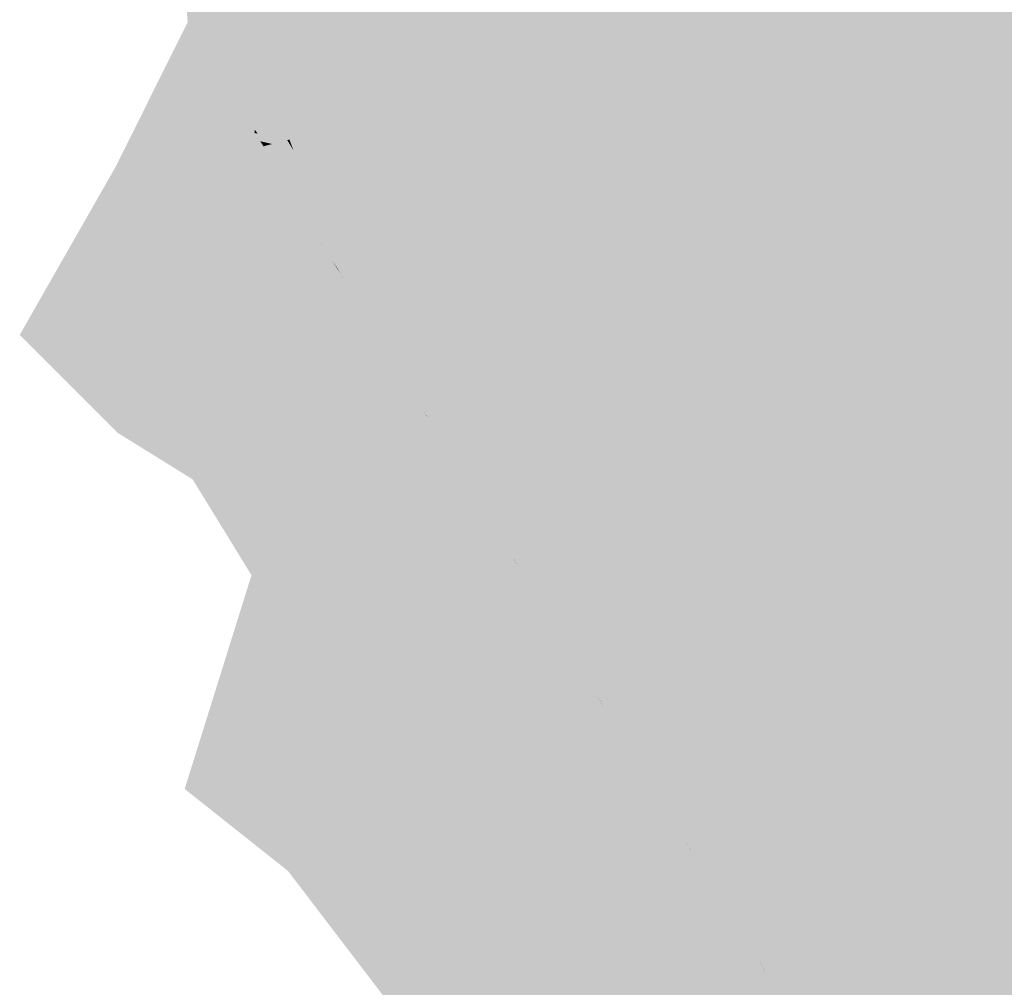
# Model space of a CAD drawing. Header units: metres. Extents: x 66128 to 66532, y 402454 to 402726.
# Tile 26 of 39: x 66129 to 66145, y 402666 to 402681. Entities that reach past the tile are written whole.
import ezdxf

# ---------------------------------------------------------------- set-up
doc = ezdxf.new("R2010")
doc.units = ezdxf.units.M
doc.layers.add('GM-C3D-SURFACE-TIN_bestaand', color=7, linetype='Continuous')

msp = doc.modelspace()

# ---------------------------------------------------------------- linework, layer by layer
at = {"layer": 'GM-C3D-SURFACE-TIN_bestaand', "color": 71, "linetype": 'Continuous', "lineweight": -3}
for points in [[(66140.385, 402684.259), (66139.222, 402683.424), (66138.546, 402679.338)], [(66140.385, 402684.259), (66138.546, 402679.338), (66139.573, 402679.356)], [(66139.573, 402679.356), (66138.546, 402679.338), (66133.742, 402678.368)], [(66139.573, 402679.356), (66133.742, 402678.368), (66133.809, 402678.192)], [(66133.201, 402679.195), (66133.236, 402679.204), (66132.914, 402679.256)], [(66133.201, 402679.195), (66132.914, 402679.256), (66132.925, 402679.239)], [(66132.925, 402679.239), (66132.914, 402679.256), (66133.478, 402678.32)], [(66132.925, 402679.239), (66133.478, 402678.32), (66133.409, 402678.438)], [(66133.809, 402678.192), (66133.236, 402679.204), (66133.201, 402679.195)], [(66133.809, 402678.192), (66133.742, 402678.368), (66133.236, 402679.204)], [(66134.081, 402677.328), (66133.409, 402678.438), (66133.478, 402678.32)], [(66134.081, 402677.328), (66133.478, 402678.32), (66134.059, 402677.361)], [(66134.081, 402677.328), (66134.059, 402677.361), (66134.204, 402677.131)], [(66134.081, 402677.328), (66134.204, 402677.131), (66134.205, 402677.132)], [(66134.834, 402676.096), (66134.205, 402677.132), (66134.204, 402677.131)], [(66134.834, 402676.096), (66134.204, 402677.131), (66134.939, 402675.923)], [(66134.834, 402676.096), (66134.939, 402675.923), (66135.618, 402674.806)], [(66134.834, 402676.096), (66135.618, 402674.806), (66135.619, 402674.806)], [(66135.619, 402674.806), (66135.618, 402674.806), (66136.298, 402673.688)], [(66135.619, 402674.806), (66136.298, 402673.688), (66136.404, 402673.516)], [(66137.033, 402672.48), (66136.404, 402673.516), (66136.298, 402673.688)], [(66137.033, 402672.48), (66136.298, 402673.688), (66137.033, 402672.48)], [(66137.033, 402672.48), (66137.033, 402672.48), (66137.711, 402671.364)], [(66137.033, 402672.48), (66137.711, 402671.364), (66137.817, 402671.192)], [(66138.448, 402670.154), (66137.817, 402671.192), (66137.711, 402671.364)], [(66138.448, 402670.154), (66137.711, 402671.364), (66138.447, 402670.154)], [(66138.448, 402670.154), (66138.447, 402670.154), (66139.124, 402669.04)], [(66138.448, 402670.154), (66139.124, 402669.04), (66139.23, 402668.868)], [(66139.862, 402667.828), (66139.23, 402668.868), (66139.124, 402669.04)], [(66139.862, 402667.828), (66139.124, 402669.04), (66139.862, 402667.828)], [(66139.862, 402667.828), (66139.862, 402667.828), (66140.434, 402666.894)], [(66139.862, 402667.828), (66140.434, 402666.894), (66140.523, 402666.749)], [(66141.059, 402665.874), (66140.523, 402666.749), (66140.434, 402666.894)], [(66141.059, 402665.874), (66140.434, 402666.894), (66141.058, 402665.874)], [(66141.059, 402665.874), (66141.058, 402665.874), (66141.629, 402664.941)], [(66141.059, 402665.874), (66141.629, 402664.941), (66141.719, 402664.796)]]:
    msp.add_solid(points, dxfattribs=at)
at = {"layer": 'GM-C3D-SURFACE-TIN_bestaand', "color": 70, "linetype": 'Continuous', "lineweight": -3}
for points in [[(66141.178, 402682.86), (66140.385, 402684.259), (66139.573, 402679.356)], [(66141.178, 402682.86), (66139.573, 402679.356), (66140.6, 402679.374)], [(66140.6, 402679.374), (66139.573, 402679.356), (66133.809, 402678.192)], [(66140.6, 402679.374), (66133.809, 402678.192), (66133.876, 402678.015)], [(66133.166, 402679.186), (66133.201, 402679.195), (66132.925, 402679.239)], [(66133.166, 402679.186), (66132.925, 402679.239), (66132.937, 402679.223)], [(66132.937, 402679.223), (66132.925, 402679.239), (66133.409, 402678.438)], [(66132.937, 402679.223), (66133.409, 402678.438), (66133.339, 402678.555)], [(66133.876, 402678.015), (66133.201, 402679.195), (66133.166, 402679.186)], [(66133.876, 402678.015), (66133.809, 402678.192), (66133.201, 402679.195)], [(66134.102, 402677.296), (66133.339, 402678.555), (66133.409, 402678.438)], [(66134.102, 402677.296), (66133.409, 402678.438), (66134.081, 402677.328)], [(66134.102, 402677.296), (66134.081, 402677.328), (66134.205, 402677.132)], [(66134.102, 402677.296), (66134.205, 402677.132), (66134.205, 402677.132)], [(66134.73, 402676.269), (66134.205, 402677.132), (66134.205, 402677.132)], [(66134.73, 402676.269), (66134.205, 402677.132), (66134.834, 402676.096)], [(66134.73, 402676.269), (66134.834, 402676.096), (66135.619, 402674.806)], [(66134.73, 402676.269), (66135.619, 402674.806), (66135.62, 402674.806)], [(66135.62, 402674.806), (66135.619, 402674.806), (66136.404, 402673.516)], [(66135.62, 402674.806), (66136.404, 402673.516), (66136.509, 402673.344)], [(66137.034, 402672.481), (66136.509, 402673.344), (66136.404, 402673.516)], [(66137.034, 402672.481), (66136.404, 402673.516), (66137.033, 402672.48)], [(66137.034, 402672.481), (66137.033, 402672.48), (66137.817, 402671.192)], [(66137.034, 402672.481), (66137.817, 402671.192), (66137.923, 402671.019)], [(66138.449, 402670.155), (66137.923, 402671.019), (66137.817, 402671.192)], [(66138.449, 402670.155), (66137.817, 402671.192), (66138.448, 402670.154)], [(66138.449, 402670.155), (66138.448, 402670.154), (66139.23, 402668.868)], [(66138.449, 402670.155), (66139.23, 402668.868), (66139.336, 402668.695)], [(66139.863, 402667.829), (66139.336, 402668.695), (66139.23, 402668.868)], [(66139.863, 402667.829), (66139.23, 402668.868), (66139.862, 402667.828)], [(66139.863, 402667.829), (66139.862, 402667.828), (66140.523, 402666.749)], [(66139.863, 402667.829), (66140.523, 402666.749), (66140.613, 402666.603)], [(66141.06, 402665.875), (66140.613, 402666.603), (66140.523, 402666.749)], [(66141.06, 402665.875), (66140.523, 402666.749), (66141.059, 402665.874)], [(66141.06, 402665.875), (66141.059, 402665.874), (66141.719, 402664.796)], [(66141.06, 402665.875), (66141.719, 402664.796), (66141.809, 402664.65)]]:
    msp.add_solid(points, dxfattribs=at)
at = {"layer": 'GM-C3D-SURFACE-TIN_bestaand', "color": 90, "linetype": 'Continuous', "lineweight": -3}
for points in [[(66141.723, 402679.973), (66142.084, 402684.372), (66141.178, 402682.86)], [(66141.723, 402679.973), (66144.142, 402684.005), (66142.084, 402684.372)], [(66141.723, 402679.973), (66141.178, 402682.86), (66140.6, 402679.374)], [(66141.723, 402679.973), (66140.6, 402679.374), (66141.627, 402679.391)], [(66141.627, 402679.391), (66140.6, 402679.374), (66133.876, 402678.015)], [(66141.627, 402679.391), (66133.876, 402678.015), (66133.942, 402677.839)], [(66133.132, 402679.177), (66133.166, 402679.186), (66132.937, 402679.223)], [(66133.132, 402679.177), (66132.937, 402679.223), (66132.948, 402679.207)], [(66132.948, 402679.207), (66132.937, 402679.223), (66133.339, 402678.555)], [(66132.948, 402679.207), (66133.339, 402678.555), (66133.27, 402678.672)], [(66133.942, 402677.839), (66133.166, 402679.186), (66133.132, 402679.177)], [(66133.942, 402677.839), (66133.876, 402678.015), (66133.166, 402679.186)], [(66134.123, 402677.264), (66133.27, 402678.672), (66133.339, 402678.555)], [(66134.123, 402677.264), (66133.339, 402678.555), (66134.102, 402677.296)], [(66134.123, 402677.264), (66134.102, 402677.296), (66134.205, 402677.132)], [(66134.123, 402677.264), (66134.205, 402677.132), (66134.206, 402677.133)], [(66134.626, 402676.442), (66134.206, 402677.133), (66134.205, 402677.132)], [(66134.626, 402676.442), (66134.205, 402677.132), (66134.73, 402676.269)], [(66134.626, 402676.442), (66134.73, 402676.269), (66135.62, 402674.806)], [(66134.626, 402676.442), (66135.62, 402674.806), (66135.62, 402674.807)], [(66135.62, 402674.807), (66135.62, 402674.806), (66136.509, 402673.344)], [(66135.62, 402674.807), (66136.509, 402673.344), (66136.615, 402673.171)], [(66137.035, 402672.481), (66136.615, 402673.171), (66136.509, 402673.344)], [(66137.035, 402672.481), (66136.509, 402673.344), (66137.034, 402672.481)], [(66137.035, 402672.481), (66137.034, 402672.481), (66137.923, 402671.019)], [(66137.035, 402672.481), (66137.923, 402671.019), (66138.029, 402670.847)], [(66138.449, 402670.155), (66138.029, 402670.847), (66137.923, 402671.019)], [(66138.449, 402670.155), (66137.923, 402671.019), (66138.449, 402670.155)], [(66138.449, 402670.155), (66138.449, 402670.155), (66139.336, 402668.695)], [(66138.449, 402670.155), (66139.336, 402668.695), (66139.442, 402668.522)], [(66139.864, 402667.829), (66139.442, 402668.522), (66139.336, 402668.695)], [(66139.864, 402667.829), (66139.336, 402668.695), (66139.863, 402667.829)], [(66139.864, 402667.829), (66139.863, 402667.829), (66140.613, 402666.603)], [(66139.864, 402667.829), (66140.613, 402666.603), (66140.703, 402666.458)], [(66141.06, 402665.875), (66140.703, 402666.458), (66140.613, 402666.603)], [(66141.06, 402665.875), (66140.613, 402666.603), (66141.06, 402665.875)], [(66141.06, 402665.875), (66141.06, 402665.875), (66141.809, 402664.65)], [(66141.06, 402665.875), (66141.809, 402664.65), (66141.899, 402664.505)]]:
    msp.add_solid(points, dxfattribs=at)
at = {"layer": 'GM-C3D-SURFACE-TIN_bestaand', "color": 110, "linetype": 'Continuous', "lineweight": -3}
for points in [[(66144.204, 402680.311), (66144.142, 402684.005), (66141.723, 402679.973)], [(66144.204, 402680.311), (66146.199, 402683.638), (66144.142, 402684.005)], [(66144.204, 402680.311), (66141.723, 402679.973), (66141.833, 402679.395)], [(66143.837, 402678.908), (66144.204, 402680.311), (66141.833, 402679.395)], [(66141.833, 402679.395), (66141.723, 402679.973), (66141.627, 402679.391)], [(66140.227, 402678.919), (66141.627, 402679.391), (66133.942, 402677.839)], [(66140.227, 402678.919), (66140.525, 402678.429), (66141.833, 402679.395)], [(66140.227, 402678.919), (66141.833, 402679.395), (66141.627, 402679.391)], [(66140.525, 402678.429), (66140.823, 402677.94), (66141.833, 402679.395)], [(66142.8, 402677.692), (66141.833, 402679.395), (66140.823, 402677.94)], [(66142.8, 402677.692), (66143.837, 402678.908), (66141.833, 402679.395)], [(66133.097, 402679.168), (66133.132, 402679.177), (66132.948, 402679.207)], [(66133.097, 402679.168), (66132.948, 402679.207), (66132.959, 402679.19)], [(66132.959, 402679.19), (66132.948, 402679.207), (66133.27, 402678.672)], [(66132.959, 402679.19), (66133.27, 402678.672), (66133.201, 402678.789)], [(66134.009, 402677.663), (66133.132, 402679.177), (66133.097, 402679.168)], [(66134.009, 402677.663), (66133.942, 402677.839), (66133.132, 402679.177)], [(66140.227, 402678.919), (66133.942, 402677.839), (66134.009, 402677.663)], [(66134.145, 402677.231), (66133.201, 402678.789), (66133.27, 402678.672)], [(66134.145, 402677.231), (66133.27, 402678.672), (66134.123, 402677.264)], [(66134.145, 402677.231), (66134.123, 402677.264), (66134.206, 402677.133)], [(66134.145, 402677.231), (66134.206, 402677.133), (66134.206, 402677.133)], [(66134.521, 402676.615), (66134.206, 402677.133), (66134.206, 402677.133)], [(66134.521, 402676.615), (66134.206, 402677.133), (66134.626, 402676.442)], [(66134.521, 402676.615), (66134.626, 402676.442), (66135.62, 402674.807)], [(66134.521, 402676.615), (66135.62, 402674.807), (66135.621, 402674.807)], [(66135.621, 402674.807), (66135.62, 402674.807), (66136.615, 402673.171)], [(66135.621, 402674.807), (66136.615, 402673.171), (66136.72, 402672.999)], [(66137.035, 402672.481), (66136.72, 402672.999), (66136.615, 402673.171)], [(66137.035, 402672.481), (66136.615, 402673.171), (66137.035, 402672.481)], [(66137.035, 402672.481), (66137.035, 402672.481), (66138.029, 402670.847)], [(66137.035, 402672.481), (66138.029, 402670.847), (66138.134, 402670.674)], [(66138.45, 402670.155), (66138.134, 402670.674), (66138.029, 402670.847)], [(66138.45, 402670.155), (66138.029, 402670.847), (66138.449, 402670.155)], [(66138.45, 402670.155), (66138.449, 402670.155), (66139.442, 402668.522)], [(66138.45, 402670.155), (66139.442, 402668.522), (66139.548, 402668.349)], [(66139.864, 402667.83), (66139.548, 402668.349), (66139.442, 402668.522)], [(66139.864, 402667.83), (66139.442, 402668.522), (66139.864, 402667.829)], [(66139.864, 402667.83), (66139.864, 402667.829), (66140.703, 402666.458)], [(66139.864, 402667.83), (66140.703, 402666.458), (66140.793, 402666.313)], [(66141.061, 402665.876), (66140.793, 402666.313), (66140.703, 402666.458)], [(66141.061, 402665.876), (66140.703, 402666.458), (66141.06, 402665.875)], [(66141.061, 402665.876), (66141.06, 402665.875), (66141.899, 402664.505)], [(66141.061, 402665.876), (66141.899, 402664.505), (66141.989, 402664.359)]]:
    msp.add_solid(points, dxfattribs=at)
at = {"layer": 'GM-C3D-SURFACE-TIN_bestaand', "color": 21, "linetype": 'Continuous', "lineweight": -3}
for points in [[(66134.154, 402680.647), (66133.707, 402683.674), (66132.384, 402683.504)], [(66134.154, 402680.647), (66132.384, 402683.504), (66132.915, 402679.917)], [(66134.572, 402680.084), (66134.154, 402680.647), (66132.915, 402679.917)], [(66134.572, 402680.084), (66132.915, 402679.917), (66133.41, 402679.249)], [(66134.572, 402680.084), (66133.41, 402679.249), (66134.437, 402679.267)], [(66133.375, 402679.24), (66133.41, 402679.249), (66132.858, 402679.338)], [(66133.375, 402679.24), (66132.858, 402679.338), (66132.869, 402679.321)], [(66132.869, 402679.321), (66132.858, 402679.338), (66133.825, 402677.734)], [(66132.869, 402679.321), (66133.825, 402677.734), (66133.756, 402677.852)], [(66133.476, 402679.073), (66133.41, 402679.249), (66133.375, 402679.24)], [(66134.437, 402679.267), (66133.41, 402679.249), (66133.476, 402679.073)], [(66133.974, 402677.49), (66133.756, 402677.852), (66133.825, 402677.734)], [(66133.974, 402677.49), (66133.825, 402677.734), (66133.953, 402677.523)], [(66133.974, 402677.49), (66133.953, 402677.523), (66134.201, 402677.13)], [(66133.974, 402677.49), (66134.201, 402677.13), (66134.201, 402677.13)], [(66135.356, 402675.231), (66134.201, 402677.13), (66134.201, 402677.13)], [(66135.356, 402675.231), (66134.201, 402677.13), (66135.461, 402675.058)], [(66135.356, 402675.231), (66135.461, 402675.058), (66135.615, 402674.804)], [(66135.356, 402675.231), (66135.615, 402674.804), (66135.616, 402674.804)], [(66135.616, 402674.804), (66135.615, 402674.804), (66135.77, 402674.549)], [(66135.616, 402674.804), (66135.77, 402674.549), (66135.875, 402674.377)], [(66137.03, 402672.478), (66135.875, 402674.377), (66135.77, 402674.549)], [(66137.03, 402672.478), (66135.77, 402674.549), (66137.03, 402672.478)], [(66137.03, 402672.478), (66137.03, 402672.478), (66137.182, 402672.227)], [(66137.03, 402672.478), (66137.182, 402672.227), (66137.288, 402672.054)], [(66138.445, 402670.152), (66137.288, 402672.054), (66137.182, 402672.227)], [(66138.445, 402670.152), (66137.182, 402672.227), (66138.444, 402670.152)], [(66138.445, 402670.152), (66138.444, 402670.152), (66138.595, 402669.904)], [(66138.445, 402670.152), (66138.595, 402669.904), (66138.701, 402669.732)], [(66139.859, 402667.827), (66138.701, 402669.732), (66138.595, 402669.904)], [(66139.859, 402667.827), (66138.595, 402669.904), (66139.859, 402667.826)], [(66139.859, 402667.827), (66139.859, 402667.826), (66139.984, 402667.621)], [(66139.859, 402667.827), (66139.984, 402667.621), (66140.074, 402667.476)], [(66141.056, 402665.872), (66140.074, 402667.476), (66139.984, 402667.621)], [(66141.056, 402665.872), (66139.984, 402667.621), (66141.055, 402665.872)], [(66141.056, 402665.872), (66141.055, 402665.872), (66141.179, 402665.669)], [(66141.056, 402665.872), (66141.179, 402665.669), (66141.269, 402665.523)], [(66142.252, 402663.918), (66141.269, 402665.523), (66141.179, 402665.669)], [(66142.252, 402663.918), (66141.179, 402665.669), (66142.252, 402663.918)]]:
    msp.add_solid(points, dxfattribs=at)
at = {"layer": 'GM-C3D-SURFACE-TIN_bestaand', "color": 31, "linetype": 'Continuous', "lineweight": -3}
for points in [[(66135.394, 402681.378), (66133.707, 402683.674), (66134.154, 402680.647)], [(66135.735, 402680.919), (66135.394, 402681.378), (66134.154, 402680.647)], [(66135.735, 402680.919), (66134.154, 402680.647), (66134.572, 402680.084)], [(66135.735, 402680.919), (66134.572, 402680.084), (66134.437, 402679.267)], [(66135.735, 402680.919), (66134.437, 402679.267), (66135.464, 402679.285)], [(66133.34, 402679.231), (66133.375, 402679.24), (66132.869, 402679.321)], [(66133.34, 402679.231), (66132.869, 402679.321), (66132.881, 402679.305)], [(66132.881, 402679.305), (66132.869, 402679.321), (66133.756, 402677.852)], [(66132.881, 402679.305), (66133.756, 402677.852), (66133.686, 402677.969)], [(66133.543, 402678.897), (66133.375, 402679.24), (66133.34, 402679.231)], [(66133.543, 402678.897), (66133.476, 402679.073), (66133.375, 402679.24)], [(66135.464, 402679.285), (66134.437, 402679.267), (66133.476, 402679.073)], [(66135.464, 402679.285), (66133.476, 402679.073), (66133.543, 402678.897)], [(66133.996, 402677.458), (66133.686, 402677.969), (66133.756, 402677.852)], [(66133.996, 402677.458), (66133.756, 402677.852), (66133.974, 402677.49)], [(66133.996, 402677.458), (66133.974, 402677.49), (66134.201, 402677.13)], [(66133.996, 402677.458), (66134.201, 402677.13), (66134.202, 402677.13)], [(66135.252, 402675.404), (66134.202, 402677.13), (66134.201, 402677.13)], [(66135.252, 402675.404), (66134.201, 402677.13), (66135.356, 402675.231)], [(66135.252, 402675.404), (66135.356, 402675.231), (66135.616, 402674.804)], [(66135.252, 402675.404), (66135.616, 402674.804), (66135.616, 402674.804)], [(66135.616, 402674.804), (66135.616, 402674.804), (66135.875, 402674.377)], [(66135.616, 402674.804), (66135.875, 402674.377), (66135.981, 402674.205)], [(66137.031, 402672.479), (66135.981, 402674.205), (66135.875, 402674.377)], [(66137.031, 402672.479), (66135.875, 402674.377), (66137.03, 402672.478)], [(66137.031, 402672.479), (66137.03, 402672.478), (66137.288, 402672.054)], [(66137.031, 402672.479), (66137.288, 402672.054), (66137.394, 402671.882)], [(66138.445, 402670.153), (66137.394, 402671.882), (66137.288, 402672.054)], [(66138.445, 402670.153), (66137.288, 402672.054), (66138.445, 402670.152)], [(66138.445, 402670.153), (66138.445, 402670.152), (66138.701, 402669.732)], [(66138.445, 402670.153), (66138.701, 402669.732), (66138.807, 402669.559)], [(66139.86, 402667.827), (66138.807, 402669.559), (66138.701, 402669.732)], [(66139.86, 402667.827), (66138.701, 402669.732), (66139.859, 402667.827)], [(66139.86, 402667.827), (66139.859, 402667.827), (66140.074, 402667.476)], [(66139.86, 402667.827), (66140.074, 402667.476), (66140.164, 402667.33)], [(66141.056, 402665.873), (66140.164, 402667.33), (66140.074, 402667.476)], [(66141.056, 402665.873), (66140.074, 402667.476), (66141.056, 402665.872)], [(66141.056, 402665.873), (66141.056, 402665.872), (66141.269, 402665.523)], [(66141.056, 402665.873), (66141.269, 402665.523), (66141.359, 402665.378)]]:
    msp.add_solid(points, dxfattribs=at)
at = {"layer": 'GM-C3D-SURFACE-TIN_bestaand', "color": 120, "linetype": 'Continuous', "lineweight": -3}
for points in [[(66147.169, 402681.456), (66146.199, 402683.638), (66144.204, 402680.311)], [(66146.344, 402678.3), (66147.169, 402681.456), (66144.204, 402680.311)], [(66146.344, 402678.3), (66144.204, 402680.311), (66143.837, 402678.908)], [(66133.062, 402679.159), (66133.097, 402679.168), (66132.959, 402679.19)], [(66133.062, 402679.159), (66132.959, 402679.19), (66132.97, 402679.174)], [(66132.97, 402679.174), (66132.959, 402679.19), (66133.201, 402678.789)], [(66132.97, 402679.174), (66133.201, 402678.789), (66133.131, 402678.907)], [(66134.075, 402677.487), (66133.097, 402679.168), (66133.062, 402679.159)], [(66134.075, 402677.487), (66134.009, 402677.663), (66133.097, 402679.168)], [(66134.166, 402677.199), (66133.131, 402678.907), (66133.201, 402678.789)], [(66138.221, 402678.324), (66140.227, 402678.919), (66134.009, 402677.663)], [(66138.221, 402678.324), (66140.525, 402678.429), (66140.227, 402678.919)], [(66144.008, 402675.563), (66143.837, 402678.908), (66142.8, 402677.692)], [(66144.008, 402675.563), (66146.344, 402678.3), (66143.837, 402678.908)], [(66134.166, 402677.199), (66133.201, 402678.789), (66134.145, 402677.231)], [(66138.221, 402678.324), (66138.891, 402677.222), (66140.525, 402678.429)], [(66138.891, 402677.222), (66140.823, 402677.94), (66140.525, 402678.429)], [(66138.221, 402678.324), (66134.009, 402677.663), (66134.075, 402677.487)], [(66138.891, 402677.222), (66139.561, 402676.121), (66140.823, 402677.94)], [(66144.008, 402675.563), (66140.823, 402677.94), (66139.561, 402676.121)], [(66144.008, 402675.563), (66142.8, 402677.692), (66140.823, 402677.94)], [(66134.166, 402677.199), (66134.145, 402677.231), (66134.206, 402677.133)], [(66134.166, 402677.199), (66134.206, 402677.133), (66134.207, 402677.133)], [(66134.417, 402676.788), (66134.207, 402677.133), (66134.206, 402677.133)], [(66134.417, 402676.788), (66134.206, 402677.133), (66134.521, 402676.615)], [(66134.417, 402676.788), (66134.521, 402676.615), (66135.621, 402674.807)], [(66134.417, 402676.788), (66135.621, 402674.807), (66135.622, 402674.808)], [(66135.622, 402674.808), (66135.621, 402674.807), (66136.72, 402672.999)], [(66135.622, 402674.808), (66136.72, 402672.999), (66136.826, 402672.827)], [(66137.036, 402672.482), (66136.826, 402672.827), (66136.72, 402672.999)], [(66137.036, 402672.482), (66136.72, 402672.999), (66137.035, 402672.481)], [(66137.036, 402672.482), (66137.035, 402672.481), (66138.134, 402670.674)], [(66137.036, 402672.482), (66138.134, 402670.674), (66138.24, 402670.502)], [(66138.45, 402670.156), (66138.24, 402670.502), (66138.134, 402670.674)], [(66138.45, 402670.156), (66138.134, 402670.674), (66138.45, 402670.155)], [(66138.45, 402670.156), (66138.45, 402670.155), (66139.548, 402668.349)], [(66138.45, 402670.156), (66139.548, 402668.349), (66139.654, 402668.176)], [(66139.865, 402667.83), (66139.654, 402668.176), (66139.548, 402668.349)], [(66139.865, 402667.83), (66139.548, 402668.349), (66139.864, 402667.83)], [(66139.865, 402667.83), (66139.864, 402667.83), (66140.793, 402666.313)], [(66139.865, 402667.83), (66140.793, 402666.313), (66140.883, 402666.167)], [(66141.061, 402665.876), (66140.883, 402666.167), (66140.793, 402666.313)], [(66141.061, 402665.876), (66140.793, 402666.313), (66141.061, 402665.876)], [(66141.061, 402665.876), (66141.061, 402665.876), (66141.989, 402664.359)], [(66141.061, 402665.876), (66141.989, 402664.359), (66142.079, 402664.214)]]:
    msp.add_solid(points, dxfattribs=at)
at = {"layer": 'GM-C3D-SURFACE-TIN_bestaand', "color": 11, "linetype": 'Continuous', "lineweight": -3}
for points in [[(66132.915, 402679.917), (66132.384, 402683.504), (66131.579, 402683.401)], [(66132.915, 402679.917), (66131.579, 402683.401), (66131.769, 402681.143)], [(66131.769, 402681.143), (66131.213, 402680.027), (66132.222, 402680.096)], [(66132.915, 402679.917), (66131.769, 402681.143), (66132.507, 402679.917)], [(66131.769, 402681.143), (66132.222, 402680.096), (66132.507, 402679.917)], [(66132.915, 402679.917), (66132.507, 402679.917), (66132.852, 402679.406)], [(66133.41, 402679.249), (66132.915, 402679.917), (66132.852, 402679.406)], [(66133.41, 402679.249), (66132.897, 402679.346), (66132.847, 402679.354)], [(66133.41, 402679.249), (66132.847, 402679.354), (66132.858, 402679.338)], [(66132.858, 402679.338), (66132.847, 402679.354), (66133.894, 402677.617)], [(66133.41, 402679.249), (66132.852, 402679.406), (66132.897, 402679.346)], [(66132.858, 402679.338), (66133.894, 402677.617), (66133.825, 402677.734)], [(66133.953, 402677.523), (66133.825, 402677.734), (66133.894, 402677.617)], [(66133.953, 402677.523), (66133.894, 402677.617), (66133.932, 402677.555)], [(66133.953, 402677.523), (66133.932, 402677.555), (66134.2, 402677.129)], [(66133.953, 402677.523), (66134.2, 402677.129), (66134.201, 402677.13)], [(66135.461, 402675.058), (66134.201, 402677.13), (66134.2, 402677.129)], [(66135.461, 402675.058), (66134.2, 402677.129), (66135.565, 402674.885)], [(66135.461, 402675.058), (66135.565, 402674.885), (66135.615, 402674.803)], [(66135.461, 402675.058), (66135.615, 402674.803), (66135.615, 402674.804)], [(66135.615, 402674.804), (66135.615, 402674.803), (66135.664, 402674.722)], [(66135.615, 402674.804), (66135.664, 402674.722), (66135.77, 402674.549)], [(66137.03, 402672.478), (66135.77, 402674.549), (66135.664, 402674.722)], [(66137.03, 402672.478), (66135.664, 402674.722), (66137.029, 402672.477)], [(66137.03, 402672.478), (66137.029, 402672.477), (66137.076, 402672.399)], [(66137.03, 402672.478), (66137.076, 402672.399), (66137.182, 402672.227)], [(66138.444, 402670.152), (66137.182, 402672.227), (66137.076, 402672.399)], [(66138.444, 402670.152), (66137.076, 402672.399), (66138.443, 402670.152)], [(66138.444, 402670.152), (66138.443, 402670.152), (66138.489, 402670.077)], [(66138.444, 402670.152), (66138.489, 402670.077), (66138.595, 402669.904)], [(66139.859, 402667.826), (66138.595, 402669.904), (66138.489, 402670.077)], [(66139.859, 402667.826), (66138.489, 402670.077), (66139.858, 402667.826)], [(66131.72, 402668.773), (66132.359, 402669.373), (66132.067, 402669.883)], [(66133.386, 402667.451), (66132.359, 402669.373), (66131.72, 402668.773)], [(66133.386, 402667.451), (66133.547, 402668.888), (66132.359, 402669.373)], [(66133.386, 402667.451), (66134.175, 402667.876), (66133.547, 402668.888)], [(66134.782, 402665.623), (66134.175, 402667.876), (66133.386, 402667.451)], [(66134.782, 402665.623), (66134.971, 402667.126), (66134.175, 402667.876)], [(66139.859, 402667.826), (66139.858, 402667.826), (66139.894, 402667.766)], [(66139.859, 402667.826), (66139.894, 402667.766), (66139.984, 402667.621)], [(66141.055, 402665.872), (66139.984, 402667.621), (66139.894, 402667.766)], [(66141.055, 402665.872), (66139.894, 402667.766), (66141.054, 402665.872)], [(66134.782, 402665.623), (66135.734, 402665.889), (66134.971, 402667.126)], [(66134.938, 402665.419), (66135.734, 402665.889), (66134.782, 402665.623)], [(66134.938, 402665.419), (66136.384, 402665.215), (66135.734, 402665.889)], [(66141.055, 402665.872), (66141.054, 402665.872), (66141.089, 402665.815)], [(66141.055, 402665.872), (66141.089, 402665.815), (66141.179, 402665.669)], [(66142.252, 402663.918), (66141.179, 402665.669), (66141.089, 402665.815)], [(66142.252, 402663.918), (66141.089, 402665.815), (66142.251, 402663.917)]]:
    msp.add_solid(points, dxfattribs=at)
at = {"layer": 'GM-C3D-SURFACE-TIN_bestaand', "color": 61, "linetype": 'Continuous', "lineweight": -3}
for points in [[(66139.222, 402683.424), (66138.06, 402682.589), (66137.518, 402679.32)], [(66139.222, 402683.424), (66137.518, 402679.32), (66138.546, 402679.338)], [(66138.546, 402679.338), (66137.518, 402679.32), (66133.676, 402678.544)], [(66138.546, 402679.338), (66133.676, 402678.544), (66133.742, 402678.368)], [(66133.236, 402679.204), (66133.271, 402679.213), (66132.903, 402679.272)], [(66133.236, 402679.204), (66132.903, 402679.272), (66132.914, 402679.256)], [(66132.914, 402679.256), (66132.903, 402679.272), (66133.548, 402678.203)], [(66132.914, 402679.256), (66133.548, 402678.203), (66133.478, 402678.32)], [(66133.742, 402678.368), (66133.271, 402679.213), (66133.236, 402679.204)], [(66133.742, 402678.368), (66133.676, 402678.544), (66133.271, 402679.213)], [(66134.059, 402677.361), (66133.478, 402678.32), (66133.548, 402678.203)], [(66134.059, 402677.361), (66133.548, 402678.203), (66134.038, 402677.393)], [(66134.059, 402677.361), (66134.038, 402677.393), (66134.203, 402677.131)], [(66134.059, 402677.361), (66134.203, 402677.131), (66134.204, 402677.131)], [(66134.939, 402675.923), (66134.204, 402677.131), (66134.203, 402677.131)], [(66134.939, 402675.923), (66134.203, 402677.131), (66135.043, 402675.75)], [(66134.939, 402675.923), (66135.043, 402675.75), (66135.618, 402674.805)], [(66134.939, 402675.923), (66135.618, 402674.805), (66135.618, 402674.806)], [(66135.618, 402674.806), (66135.618, 402674.805), (66136.192, 402673.86)], [(66135.618, 402674.806), (66136.192, 402673.86), (66136.298, 402673.688)], [(66137.033, 402672.48), (66136.298, 402673.688), (66136.192, 402673.86)], [(66137.033, 402672.48), (66136.192, 402673.86), (66137.032, 402672.479)], [(66137.033, 402672.48), (66137.032, 402672.479), (66137.605, 402671.537)], [(66137.033, 402672.48), (66137.605, 402671.537), (66137.711, 402671.364)], [(66138.447, 402670.154), (66137.711, 402671.364), (66137.605, 402671.537)], [(66138.447, 402670.154), (66137.605, 402671.537), (66138.447, 402670.154)], [(66138.447, 402670.154), (66138.447, 402670.154), (66139.018, 402669.213)], [(66138.447, 402670.154), (66139.018, 402669.213), (66139.124, 402669.04)], [(66139.862, 402667.828), (66139.124, 402669.04), (66139.018, 402669.213)], [(66139.862, 402667.828), (66139.018, 402669.213), (66139.861, 402667.828)], [(66139.862, 402667.828), (66139.861, 402667.828), (66140.344, 402667.04)], [(66139.862, 402667.828), (66140.344, 402667.04), (66140.434, 402666.894)], [(66141.058, 402665.874), (66140.434, 402666.894), (66140.344, 402667.04)], [(66141.058, 402665.874), (66140.344, 402667.04), (66141.058, 402665.874)], [(66141.058, 402665.874), (66141.058, 402665.874), (66141.539, 402665.087)], [(66141.058, 402665.874), (66141.539, 402665.087), (66141.629, 402664.941)]]:
    msp.add_solid(points, dxfattribs=at)
at = {"layer": 'GM-C3D-SURFACE-TIN_bestaand', "color": 51, "linetype": 'Continuous', "lineweight": -3}
for points in [[(66138.06, 402682.589), (66136.897, 402681.754), (66136.491, 402679.303)], [(66138.06, 402682.589), (66136.491, 402679.303), (66137.518, 402679.32)], [(66133.271, 402679.213), (66133.305, 402679.222), (66132.892, 402679.288)], [(66133.271, 402679.213), (66132.892, 402679.288), (66132.903, 402679.272)], [(66132.903, 402679.272), (66132.892, 402679.288), (66133.617, 402678.086)], [(66132.903, 402679.272), (66133.617, 402678.086), (66133.548, 402678.203)], [(66133.676, 402678.544), (66133.305, 402679.222), (66133.271, 402679.213)], [(66133.676, 402678.544), (66133.609, 402678.721), (66133.305, 402679.222)], [(66137.518, 402679.32), (66136.491, 402679.303), (66133.609, 402678.721)], [(66137.518, 402679.32), (66133.609, 402678.721), (66133.676, 402678.544)], [(66134.038, 402677.393), (66133.548, 402678.203), (66133.617, 402678.086)], [(66134.038, 402677.393), (66133.617, 402678.086), (66134.017, 402677.426)], [(66134.038, 402677.393), (66134.017, 402677.426), (66134.203, 402677.131)], [(66134.038, 402677.393), (66134.203, 402677.131), (66134.203, 402677.131)], [(66135.043, 402675.75), (66134.203, 402677.131), (66134.203, 402677.131)], [(66135.043, 402675.75), (66134.203, 402677.131), (66135.148, 402675.577)], [(66135.043, 402675.75), (66135.148, 402675.577), (66135.617, 402674.805)], [(66135.043, 402675.75), (66135.617, 402674.805), (66135.618, 402674.805)], [(66135.618, 402674.805), (66135.617, 402674.805), (66136.087, 402674.033)], [(66135.618, 402674.805), (66136.087, 402674.033), (66136.192, 402673.86)], [(66137.032, 402672.479), (66136.192, 402673.86), (66136.087, 402674.033)], [(66137.032, 402672.479), (66136.087, 402674.033), (66137.032, 402672.479)], [(66137.032, 402672.479), (66137.032, 402672.479), (66137.5, 402671.709)], [(66137.032, 402672.479), (66137.5, 402671.709), (66137.605, 402671.537)], [(66138.447, 402670.154), (66137.605, 402671.537), (66137.5, 402671.709)], [(66138.447, 402670.154), (66137.5, 402671.709), (66138.446, 402670.153)], [(66138.447, 402670.154), (66138.446, 402670.153), (66138.913, 402669.386)], [(66138.447, 402670.154), (66138.913, 402669.386), (66139.018, 402669.213)], [(66139.861, 402667.828), (66139.018, 402669.213), (66138.913, 402669.386)], [(66139.861, 402667.828), (66138.913, 402669.386), (66139.86, 402667.827)], [(66139.861, 402667.828), (66139.86, 402667.827), (66140.254, 402667.185)], [(66139.861, 402667.828), (66140.254, 402667.185), (66140.344, 402667.04)], [(66141.058, 402665.874), (66140.344, 402667.04), (66140.254, 402667.185)], [(66141.058, 402665.874), (66140.254, 402667.185), (66141.057, 402665.873)], [(66141.058, 402665.874), (66141.057, 402665.873), (66141.449, 402665.232)], [(66141.058, 402665.874), (66141.449, 402665.232), (66141.539, 402665.087)]]:
    msp.add_solid(points, dxfattribs=at)
at = {"layer": 'GM-C3D-SURFACE-TIN_bestaand', "color": 41, "linetype": 'Continuous', "lineweight": -3}
for points in [[(66136.897, 402681.754), (66135.394, 402681.378), (66135.735, 402680.919)], [(66136.897, 402681.754), (66135.735, 402680.919), (66135.464, 402679.285)], [(66136.897, 402681.754), (66135.464, 402679.285), (66136.491, 402679.303)], [(66133.305, 402679.222), (66133.34, 402679.231), (66132.881, 402679.305)], [(66133.305, 402679.222), (66132.881, 402679.305), (66132.892, 402679.288)], [(66132.892, 402679.288), (66132.881, 402679.305), (66133.686, 402677.969)], [(66132.892, 402679.288), (66133.686, 402677.969), (66133.617, 402678.086)], [(66133.609, 402678.721), (66133.34, 402679.231), (66133.305, 402679.222)], [(66133.609, 402678.721), (66133.543, 402678.897), (66133.34, 402679.231)], [(66136.491, 402679.303), (66135.464, 402679.285), (66133.543, 402678.897)], [(66136.491, 402679.303), (66133.543, 402678.897), (66133.609, 402678.721)], [(66134.017, 402677.426), (66133.617, 402678.086), (66133.686, 402677.969)], [(66134.017, 402677.426), (66133.686, 402677.969), (66133.996, 402677.458)], [(66134.017, 402677.426), (66133.996, 402677.458), (66134.202, 402677.13)], [(66134.017, 402677.426), (66134.202, 402677.13), (66134.203, 402677.131)], [(66135.148, 402675.577), (66134.203, 402677.131), (66134.202, 402677.13)], [(66135.148, 402675.577), (66134.202, 402677.13), (66135.252, 402675.404)], [(66135.148, 402675.577), (66135.252, 402675.404), (66135.616, 402674.804)], [(66135.148, 402675.577), (66135.616, 402674.804), (66135.617, 402674.805)], [(66135.617, 402674.805), (66135.616, 402674.804), (66135.981, 402674.205)], [(66135.617, 402674.805), (66135.981, 402674.205), (66136.087, 402674.033)], [(66137.032, 402672.479), (66136.087, 402674.033), (66135.981, 402674.205)], [(66137.032, 402672.479), (66135.981, 402674.205), (66137.031, 402672.479)], [(66137.032, 402672.479), (66137.031, 402672.479), (66137.394, 402671.882)], [(66137.032, 402672.479), (66137.394, 402671.882), (66137.5, 402671.709)], [(66138.446, 402670.153), (66137.5, 402671.709), (66137.394, 402671.882)], [(66138.446, 402670.153), (66137.394, 402671.882), (66138.445, 402670.153)], [(66138.446, 402670.153), (66138.445, 402670.153), (66138.807, 402669.559)], [(66138.446, 402670.153), (66138.807, 402669.559), (66138.913, 402669.386)], [(66139.86, 402667.827), (66138.913, 402669.386), (66138.807, 402669.559)], [(66139.86, 402667.827), (66138.807, 402669.559), (66139.86, 402667.827)], [(66139.86, 402667.827), (66139.86, 402667.827), (66140.164, 402667.33)], [(66139.86, 402667.827), (66140.164, 402667.33), (66140.254, 402667.185)], [(66141.057, 402665.873), (66140.254, 402667.185), (66140.164, 402667.33)], [(66141.057, 402665.873), (66140.164, 402667.33), (66141.056, 402665.873)], [(66141.057, 402665.873), (66141.056, 402665.873), (66141.359, 402665.378)], [(66141.057, 402665.873), (66141.359, 402665.378), (66141.449, 402665.232)]]:
    msp.add_solid(points, dxfattribs=at)
at = {"layer": 'GM-C3D-SURFACE-TIN_bestaand', "color": 13, "linetype": 'Continuous', "lineweight": -3}
for points in [[(66132.222, 402680.096), (66131.213, 402680.027), (66130.605, 402678.807)], [(66132.222, 402680.096), (66130.605, 402678.807), (66132.613, 402679.195)], [(66132.507, 402679.917), (66132.222, 402680.096), (66132.613, 402679.195)], [(66132.507, 402679.917), (66132.846, 402679.356), (66132.852, 402679.406)], [(66132.507, 402679.917), (66132.613, 402679.195), (66132.846, 402679.356)], [(66132.846, 402679.356), (66132.613, 402679.195), (66133.923, 402677.569)], [(66132.852, 402679.406), (66132.846, 402679.356), (66132.897, 402679.346)], [(66132.897, 402679.346), (66132.846, 402679.356), (66132.847, 402679.354)], [(66132.847, 402679.354), (66132.846, 402679.356), (66133.923, 402677.569)], [(66132.847, 402679.354), (66133.923, 402677.569), (66133.894, 402677.617)], [(66132.613, 402679.195), (66130.605, 402678.807), (66132.356, 402676.585)], [(66132.613, 402679.195), (66132.356, 402676.585), (66133.923, 402677.569)], [(66130.605, 402678.807), (66129.696, 402677.214), (66132.356, 402676.585)], [(66133.932, 402677.555), (66133.894, 402677.617), (66133.923, 402677.569)], [(66134.121, 402676.729), (66133.923, 402677.569), (66132.356, 402676.585)], [(66133.932, 402677.555), (66133.923, 402677.569), (66134.2, 402677.129)], [(66134.121, 402676.729), (66134.2, 402677.129), (66133.923, 402677.569)], [(66133.932, 402677.555), (66134.2, 402677.129), (66134.2, 402677.129)], [(66129.696, 402677.214), (66129.059, 402676.097), (66130.789, 402675.602)], [(66129.696, 402677.214), (66130.789, 402675.602), (66132.356, 402676.585)], [(66134.121, 402676.729), (66135.614, 402674.803), (66134.2, 402677.129)], [(66135.565, 402674.885), (66134.2, 402677.129), (66134.2, 402677.129)], [(66135.565, 402674.885), (66134.2, 402677.129), (66135.614, 402674.803)], [(66134.121, 402676.729), (66132.356, 402676.585), (66131.848, 402673.768)], [(66134.121, 402676.729), (66131.848, 402673.768), (66135.628, 402674.262)], [(66134.121, 402676.729), (66135.628, 402674.262), (66135.614, 402674.803)], [(66132.356, 402676.585), (66130.789, 402675.602), (66131.848, 402673.768)], [(66129.059, 402676.097), (66130.633, 402674.522), (66130.789, 402675.602)], [(66130.789, 402675.602), (66130.633, 402674.522), (66131.848, 402673.768)], [(66135.565, 402674.885), (66135.614, 402674.803), (66135.615, 402674.803)], [(66137.029, 402672.477), (66135.664, 402674.722), (66135.614, 402674.803)], [(66137.029, 402672.477), (66135.614, 402674.803), (66137.029, 402672.477)], [(66135.615, 402674.803), (66135.614, 402674.803), (66135.664, 402674.722)], [(66135.628, 402674.262), (66137.029, 402672.477), (66135.614, 402674.803)], [(66135.628, 402674.262), (66131.848, 402673.768), (66132.798, 402672.222)], [(66135.628, 402674.262), (66132.798, 402672.222), (66133.747, 402670.675)], [(66135.628, 402674.262), (66133.747, 402670.675), (66137.135, 402671.796)], [(66135.628, 402674.262), (66137.135, 402671.796), (66137.029, 402672.477)], [(66138.443, 402670.152), (66137.076, 402672.399), (66137.029, 402672.477)], [(66138.443, 402670.152), (66137.029, 402672.477), (66138.443, 402670.151)], [(66137.029, 402672.477), (66137.029, 402672.477), (66137.076, 402672.399)], [(66137.135, 402671.796), (66138.443, 402670.151), (66137.029, 402672.477)], [(66132.067, 402669.883), (66133.747, 402670.675), (66132.798, 402672.222)], [(66137.135, 402671.796), (66133.747, 402670.675), (66135.13, 402668.391)], [(66137.135, 402671.796), (66135.13, 402668.391), (66138.643, 402669.329)], [(66137.135, 402671.796), (66138.643, 402669.329), (66138.443, 402670.151)], [(66132.067, 402669.883), (66132.359, 402669.373), (66133.747, 402670.675)], [(66132.359, 402669.373), (66133.547, 402668.888), (66133.747, 402670.675)], [(66134.175, 402667.876), (66133.747, 402670.675), (66133.547, 402668.888)], [(66134.175, 402667.876), (66135.13, 402668.391), (66133.747, 402670.675)], [(66138.443, 402670.152), (66138.443, 402670.151), (66138.489, 402670.077)], [(66139.858, 402667.826), (66138.489, 402670.077), (66138.443, 402670.151)], [(66139.858, 402667.826), (66138.443, 402670.151), (66139.858, 402667.826)], [(66138.643, 402669.329), (66139.858, 402667.826), (66138.443, 402670.151)], [(66138.643, 402669.329), (66135.13, 402668.391), (66136.513, 402666.106)], [(66138.643, 402669.329), (66136.513, 402666.106), (66140.15, 402666.862)], [(66138.643, 402669.329), (66140.15, 402666.862), (66139.858, 402667.826)], [(66134.175, 402667.876), (66134.971, 402667.126), (66135.13, 402668.391)], [(66135.734, 402665.889), (66135.13, 402668.391), (66134.971, 402667.126)], [(66135.734, 402665.889), (66136.513, 402666.106), (66135.13, 402668.391)], [(66141.054, 402665.872), (66139.894, 402667.766), (66139.858, 402667.826)], [(66141.054, 402665.872), (66139.858, 402667.826), (66141.054, 402665.871)], [(66139.858, 402667.826), (66139.858, 402667.826), (66139.894, 402667.766)], [(66140.15, 402666.862), (66141.054, 402665.871), (66139.858, 402667.826)], [(66140.15, 402666.862), (66136.513, 402666.106), (66137.572, 402664.361)], [(66140.15, 402666.862), (66137.572, 402664.361), (66141.657, 402664.396)], [(66140.15, 402666.862), (66141.657, 402664.396), (66141.054, 402665.871)], [(66135.734, 402665.889), (66136.384, 402665.215), (66136.513, 402666.106)], [(66137.059, 402664.153), (66136.513, 402666.106), (66136.384, 402665.215)], [(66137.059, 402664.153), (66137.572, 402664.361), (66136.513, 402666.106)], [(66141.054, 402665.872), (66141.054, 402665.871), (66141.089, 402665.815)], [(66142.251, 402663.917), (66141.089, 402665.815), (66141.054, 402665.871)], [(66142.251, 402663.917), (66141.054, 402665.871), (66142.251, 402663.917)], [(66141.657, 402664.396), (66142.251, 402663.917), (66141.054, 402665.871)]]:
    msp.add_solid(points, dxfattribs=at)
at = {"layer": 'GM-C3D-SURFACE-TIN_bestaand', "color": 130, "linetype": 'Continuous', "lineweight": -3}
for points in [[(66133.027, 402679.15), (66133.062, 402679.159), (66132.97, 402679.174)], [(66133.027, 402679.15), (66132.97, 402679.174), (66132.982, 402679.157)], [(66132.982, 402679.157), (66132.97, 402679.174), (66133.131, 402678.907)], [(66132.982, 402679.157), (66133.131, 402678.907), (66133.062, 402679.024)], [(66134.142, 402677.31), (66133.062, 402679.159), (66133.027, 402679.15)], [(66134.142, 402677.31), (66134.075, 402677.487), (66133.062, 402679.159)], [(66134.187, 402677.167), (66133.062, 402679.024), (66133.131, 402678.907)], [(66134.187, 402677.167), (66133.131, 402678.907), (66134.166, 402677.199)], [(66136.215, 402677.729), (66138.221, 402678.324), (66134.075, 402677.487)], [(66136.215, 402677.729), (66138.891, 402677.222), (66138.221, 402678.324)], [(66148.85, 402677.692), (66146.344, 402678.3), (66144.008, 402675.563)], [(66136.215, 402677.729), (66134.075, 402677.487), (66134.142, 402677.31)], [(66136.215, 402677.729), (66137.257, 402676.015), (66138.891, 402677.222)], [(66148.85, 402677.692), (66144.008, 402675.563), (66144.492, 402674.712)], [(66148.85, 402677.692), (66144.492, 402674.712), (66146.248, 402673.822)], [(66134.187, 402677.167), (66134.166, 402677.199), (66134.207, 402677.133)], [(66134.187, 402677.167), (66134.207, 402677.133), (66134.208, 402677.134)], [(66134.313, 402676.961), (66134.208, 402677.134), (66134.207, 402677.133)], [(66134.313, 402676.961), (66134.207, 402677.133), (66134.417, 402676.788)], [(66137.257, 402676.015), (66139.561, 402676.121), (66138.891, 402677.222)], [(66134.313, 402676.961), (66134.417, 402676.788), (66135.622, 402674.808)], [(66134.313, 402676.961), (66135.622, 402674.808), (66135.622, 402674.808)], [(66137.257, 402676.015), (66138.299, 402674.302), (66139.561, 402676.121)], [(66141.696, 402673.876), (66139.561, 402676.121), (66138.299, 402674.302)], [(66141.696, 402673.876), (66144.008, 402675.563), (66139.561, 402676.121)], [(66141.696, 402673.876), (66144.492, 402674.712), (66144.008, 402675.563)], [(66135.622, 402674.808), (66135.622, 402674.808), (66136.826, 402672.827)], [(66135.622, 402674.808), (66136.826, 402672.827), (66136.932, 402672.655)], [(66141.696, 402673.876), (66142.227, 402673.004), (66144.492, 402674.712)], [(66142.227, 402673.004), (66142.757, 402672.132), (66144.492, 402674.712)], [(66146.248, 402673.822), (66144.492, 402674.712), (66142.757, 402672.132)], [(66137.037, 402672.482), (66136.932, 402672.655), (66136.826, 402672.827)], [(66137.037, 402672.482), (66136.826, 402672.827), (66137.036, 402672.482)], [(66137.037, 402672.482), (66137.036, 402672.482), (66138.24, 402670.502)], [(66137.037, 402672.482), (66138.24, 402670.502), (66138.346, 402670.329)], [(66138.451, 402670.156), (66138.346, 402670.329), (66138.24, 402670.502)], [(66138.451, 402670.156), (66138.24, 402670.502), (66138.45, 402670.156)], [(66138.451, 402670.156), (66138.45, 402670.156), (66139.654, 402668.176)], [(66138.451, 402670.156), (66139.654, 402668.176), (66139.76, 402668.004)], [(66139.866, 402667.83), (66139.76, 402668.004), (66139.654, 402668.176)], [(66139.866, 402667.83), (66139.654, 402668.176), (66139.865, 402667.83)], [(66139.866, 402667.83), (66139.865, 402667.83), (66140.883, 402666.167)], [(66139.866, 402667.83), (66140.883, 402666.167), (66140.973, 402666.022)], [(66141.062, 402665.876), (66140.973, 402666.022), (66140.883, 402666.167)], [(66141.062, 402665.876), (66140.883, 402666.167), (66141.061, 402665.876)], [(66141.062, 402665.876), (66141.061, 402665.876), (66142.079, 402664.214)], [(66141.062, 402665.876), (66142.079, 402664.214), (66142.169, 402664.068)]]:
    msp.add_solid(points, dxfattribs=at)
at = {"layer": 'GM-C3D-SURFACE-TIN_bestaand', "color": 140, "linetype": 'Continuous', "lineweight": -3}
for points in [[(66132.993, 402679.141), (66133.027, 402679.15), (66132.982, 402679.157)], [(66132.993, 402679.141), (66132.982, 402679.157), (66133.062, 402679.024)], [(66132.993, 402679.141), (66134.142, 402677.31), (66133.027, 402679.15)], [(66132.993, 402679.141), (66134.208, 402677.134), (66134.142, 402677.31)], [(66132.993, 402679.141), (66133.062, 402679.024), (66134.187, 402677.167)], [(66132.993, 402679.141), (66134.187, 402677.167), (66134.208, 402677.134)], [(66134.208, 402677.134), (66136.215, 402677.729), (66134.142, 402677.31)], [(66135.623, 402674.808), (66136.215, 402677.729), (66134.208, 402677.134)], [(66135.623, 402674.808), (66137.257, 402676.015), (66136.215, 402677.729)], [(66134.208, 402677.134), (66134.187, 402677.167), (66134.208, 402677.134)], [(66135.623, 402674.808), (66134.208, 402677.134), (66134.313, 402676.961)], [(66134.208, 402677.134), (66134.208, 402677.134), (66134.313, 402676.961)], [(66135.623, 402674.808), (66134.313, 402676.961), (66135.622, 402674.808)], [(66137.037, 402672.482), (66137.257, 402676.015), (66135.623, 402674.808)], [(66137.037, 402672.482), (66138.299, 402674.302), (66137.257, 402676.015)], [(66137.037, 402672.482), (66135.623, 402674.808), (66135.622, 402674.808)], [(66137.037, 402672.482), (66135.622, 402674.808), (66136.932, 402672.655)], [(66137.037, 402672.482), (66141.696, 402673.876), (66138.299, 402674.302)], [(66138.452, 402670.157), (66141.696, 402673.876), (66137.037, 402672.482)], [(66138.452, 402670.157), (66142.227, 402673.004), (66141.696, 402673.876)], [(66139.866, 402667.831), (66148.589, 402672.636), (66146.248, 402673.822)], [(66139.866, 402667.831), (66146.248, 402673.822), (66142.757, 402672.132)], [(66139.866, 402667.831), (66142.227, 402673.004), (66138.452, 402670.157)], [(66139.866, 402667.831), (66142.757, 402672.132), (66142.227, 402673.004)], [(66137.037, 402672.482), (66136.932, 402672.655), (66137.037, 402672.482)], [(66141.063, 402665.877), (66148.589, 402672.636), (66139.866, 402667.831)], [(66142.259, 402663.923), (66148.589, 402672.636), (66141.063, 402665.877)], [(66143.456, 402661.968), (66148.589, 402672.636), (66142.259, 402663.923)], [(66143.456, 402661.968), (66149.647, 402671.665), (66148.589, 402672.636)], [(66138.452, 402670.157), (66137.037, 402672.482), (66137.037, 402672.482)], [(66138.452, 402670.157), (66137.037, 402672.482), (66138.346, 402670.329)], [(66138.452, 402670.157), (66138.346, 402670.329), (66138.451, 402670.156)], [(66139.866, 402667.831), (66138.452, 402670.157), (66138.451, 402670.156)], [(66139.866, 402667.831), (66138.451, 402670.156), (66139.76, 402668.004)], [(66139.866, 402667.831), (66139.76, 402668.004), (66139.866, 402667.83)], [(66141.063, 402665.877), (66139.866, 402667.831), (66139.866, 402667.83)], [(66141.063, 402665.877), (66139.866, 402667.83), (66140.973, 402666.022)], [(66141.063, 402665.877), (66140.973, 402666.022), (66141.062, 402665.876)], [(66142.259, 402663.923), (66141.063, 402665.877), (66141.062, 402665.876)], [(66142.259, 402663.923), (66141.062, 402665.876), (66142.169, 402664.068)]]:
    msp.add_solid(points, dxfattribs=at)
at = {"layer": 'GM-C3D-SURFACE-TIN_bestaand', "color": 150, "linetype": 'Continuous', "lineweight": -3}
msp.add_solid([(66152.617, 402663.178), (66149.647, 402671.665), (66143.456, 402661.968)], dxfattribs=at)

doc.saveas('drawing.dxf')
